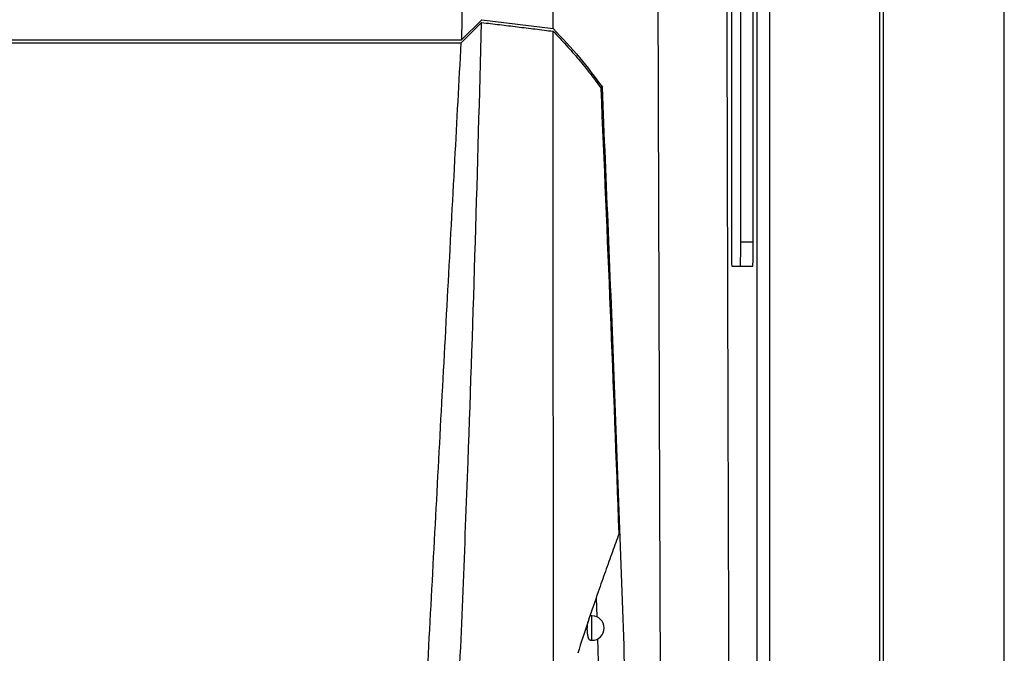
# Model space of a CAD drawing. Header units: millimetres. Extents: x -0.201 to 0.721, y -0.195 to 0.483.
# Tile 64 of 188: x 0.148 to 0.188, y 0.134 to 0.16. Entities that reach past the tile are written whole.
import ezdxf

# ---------------------------------------------------------------- set-up
doc = ezdxf.new("R2010")
doc.units = ezdxf.units.MM

msp = doc.modelspace()

# ---------------------------------------------------------------- linework, layer by layer
at = {"color": 7, "linetype": 'Continuous', "lineweight": 25}
for p, q in [((0.18333, 0.275393), (0.18333, 0.043306)), ((0.188287, 0.04335), (0.188287, 0.27535)), ((0.188287, 0.04335), (0.188287, 0.27535)), ((0.183199, 0.081995), (0.183199, 0.236705)), ((0.178189, 0.082275), (0.178189, 0.236425)), ((0.178689, 0.236425), (0.178689, 0.082275)), ((0.177131, 0.23013), (0.177131, 0.15113)), ((0.177514, 0.15113), (0.177514, 0.23013)), ((0.178022, 0.15113), (0.178022, 0.23013)), ((0.166226, 0.167586), (0.166092, 0.159377)), ((0.166926, 0.160207), (0.166092, 0.159377)), ((0.166926, 0.160207), (0.16984, 0.159849)), ((0.049476, 0.159377), (0.166092, 0.159377)), ((0.049477, 0.159263), (0.166086, 0.159263)), ((0.171772, 0.157444), (0.171856, 0.157444)), ((0.177514, 0.15113), (0.178022, 0.15113)), ((0.177148, 0.15013), (0.178005, 0.15013)), ((0.171602, 0.136565), (0.171628, 0.135785)), ((0.171431, 0.135829), (0.171391, 0.135829)), ((0.171431, 0.134829), (0.171431, 0.135829)), ((0.171658, 0.134886), (0.171689, 0.133967)), ((0.171368, 0.134829), (0.171431, 0.134829))]:
    msp.add_line(p, q, dxfattribs=at)
at = {"color": 7, "linetype": 'Continuous', "lineweight": 25, "flags": 128}
msp.add_lwpolyline([(0.166086, 0.159263), (0.166295, 0.159471), (0.166504, 0.159678), (0.166713, 0.159886), (0.166922, 0.160093)], dxfattribs=at)
at = {"color": 7, "linetype": 'Continuous', "lineweight": 25}
for start, end in [(0, 90), (270, 0)]:
    msp.add_arc((0.171431, 0.135329), 0.0005, start, end, dxfattribs=at)
for centre, start_param, end_param in [((0.177148, 0.15113), 1.570796, 3.141593), ((0.177497, 0.15113), 3.141593, 4.712389), ((0.178005, 0.15113), 3.141593, 4.712389)]:
    msp.add_ellipse(centre, major_axis=(0, 0.001), ratio=0.017475, start_param=start_param, end_param=end_param, dxfattribs=at)
for points, knots in [([(0.169839, 0.159849), (0.169836, 0.164474), (0.169832, 0.173725), (0.169829, 0.192237), (0.169839, 0.214084), (0.169872, 0.239259), (0.169901, 0.255161), (0.169916, 0.263114)], [0, 0, 0, 0, 0.134374, 0.268766, 0.537671, 0.76879, 1, 1, 1, 1]), ([(0.174475, 0.081006), (0.174457, 0.084159), (0.174423, 0.090535), (0.174374, 0.100205), (0.174329, 0.109998), (0.174286, 0.119848), (0.174246, 0.129739), (0.174209, 0.139666), (0.174174, 0.149627), (0.174142, 0.159626), (0.174108, 0.171923), (0.174069, 0.186537), (0.174033, 0.203496), (0.174006, 0.220516), (0.173996, 0.231882), (0.173991, 0.237568)], [0, 0, 0, 0, 0.062201, 0.125786, 0.189397, 0.253085, 0.316799, 0.380384, 0.443994, 0.507681, 0.571395, 0.67824, 0.785206, 0.892541, 1, 1, 1, 1]), ([(0.176865, 0.235533), (0.176865, 0.232285), (0.176863, 0.225673), (0.176866, 0.215694), (0.176872, 0.205599), (0.176881, 0.195506), (0.176894, 0.185427), (0.176911, 0.17537), (0.176931, 0.165335), (0.176955, 0.155319), (0.176987, 0.14339), (0.177032, 0.129574), (0.177091, 0.113911), (0.177159, 0.098328), (0.177212, 0.088044), (0.177238, 0.082899)], [0, 0, 0, 0, 0.062973, 0.128199, 0.193452, 0.258786, 0.324147, 0.389373, 0.454626, 0.51996, 0.585321, 0.68872, 0.792227, 0.896059, 1, 1, 1, 1]), ([(0.165071, 0.115676), (0.165179, 0.117439), (0.165502, 0.122728), (0.165949, 0.13155), (0.166359, 0.141602), (0.166673, 0.151117), (0.166839, 0.157101), (0.166922, 0.160093)], [0, 0, 0, 0, 0.119232, 0.357698, 0.596198, 0.798093, 1, 1, 1, 1]), ([(0.166922, 0.160093), (0.167166, 0.160064), (0.167653, 0.160006), (0.168382, 0.159917), (0.169111, 0.159827), (0.169596, 0.159766), (0.169839, 0.159735)], [0, 0, 0, 0, 0.249992, 0.499987, 0.749992, 1, 1, 1, 1]), ([(0.169839, 0.159849), (0.170212, 0.159455), (0.17096, 0.158664), (0.171557, 0.157851), (0.171855, 0.157444)], [0, 0, 0, 0, 0.499303, 1, 1, 1, 1]), ([(0.169898, 0.110362), (0.169887, 0.117324), (0.169865, 0.131249), (0.169847, 0.147714), (0.16984, 0.157213), (0.169839, 0.159735)], [0, 0, 0, 0, 0.423364, 0.846858, 1, 1, 1, 1]), ([(0.169839, 0.159735), (0.170022, 0.159544), (0.170389, 0.159161), (0.170896, 0.158579), (0.171373, 0.157992), (0.171661, 0.157597), (0.171805, 0.157399)], [0, 0, 0, 0, 0.249634, 0.499405, 0.749623, 1, 1, 1, 1]), ([(0.163855, 0.1174), (0.163947, 0.119164), (0.164226, 0.124458), (0.164694, 0.133282), (0.165259, 0.143869), (0.165724, 0.15253), (0.166, 0.157661), (0.166086, 0.159263)], [0, 0, 0, 0, 0.126456, 0.379367, 0.632279, 0.88519, 1, 1, 1, 1]), ([(0.17254, 0.139198), (0.172426, 0.142234), (0.1722, 0.148284), (0.171936, 0.154367), (0.171805, 0.157399)], [0, 0, 0, 0, 0.501672, 1, 1, 1, 1]), ([(0.173519, 0.107795), (0.173409, 0.112119), (0.173189, 0.120771), (0.172791, 0.133398), (0.172355, 0.145621), (0.172022, 0.153502), (0.171855, 0.157444)], [0, 0, 0, 0, 0.264083, 0.528364, 0.764111, 1, 1, 1, 1]), ([(0.17254, 0.139198), (0.172449, 0.138949), (0.172266, 0.138449), (0.17198, 0.137653), (0.171649, 0.13671), (0.17127, 0.135604), (0.17099, 0.134734), (0.17085, 0.134298)], [0, 0, 0, 0, 0.171881, 0.343762, 0.515917, 0.757586, 1, 1, 1, 1]), ([(0.171368, 0.134829), (0.171368, 0.134829), (0.171363, 0.134828), (0.171355, 0.134831), (0.171343, 0.134836), (0.171332, 0.134846), (0.171321, 0.13486), (0.17131, 0.134877), (0.1713, 0.134898), (0.171291, 0.134921), (0.171282, 0.134949), (0.171273, 0.134978), (0.171266, 0.135011), (0.17126, 0.135045), (0.171254, 0.135082), (0.17125, 0.13512), (0.171246, 0.135159), (0.171243, 0.135198), (0.171242, 0.13524), (0.171241, 0.135281), (0.171241, 0.135322), (0.171243, 0.135363), (0.171245, 0.135403), (0.171248, 0.135443), (0.171252, 0.135482), (0.171257, 0.13552), (0.171261, 0.135553), (0.171265, 0.135572), (0.171266, 0.135579)], [0, 0, 0, 0, 0.004155, 0.046921, 0.08875, 0.130872, 0.173925, 0.217306, 0.258711, 0.300417, 0.343083, 0.38609, 0.426252, 0.466708, 0.508111, 0.549848, 0.58855, 0.627531, 0.667406, 0.707591, 0.745332, 0.783337, 0.822174, 0.861295, 0.898983, 0.936925, 0.97566, 1, 1, 1, 1])]:
    msp.add_open_spline(points, degree=3, knots=knots, dxfattribs=at)

doc.saveas('drawing.dxf')
